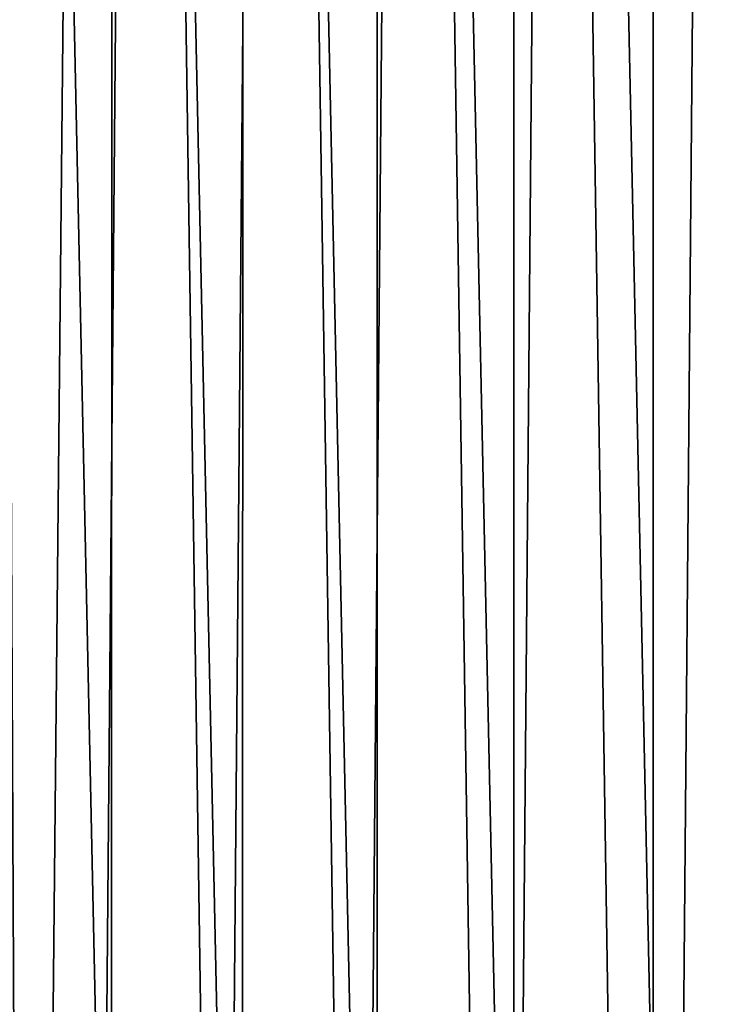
# Model space of a CAD drawing. Header units: metres. Extents: x -23 to 23, y -199 to 23.
# Tile 53 of 112: x -17.45 to -13.96, y -8.06 to -3.09. Entities that reach past the tile are written whole.
import ezdxf

# ---------------------------------------------------------------- set-up
doc = ezdxf.new("R2010")
doc.units = ezdxf.units.M
doc.layers.add('solid_509541_180_SW0001', color=7, linetype='CONTINUOUS')

msp = doc.modelspace()

# ---------------------------------------------------------------- linework, layer by layer
at = {"layer": 'solid_509541_180_SW0001'}
for points in [[(-13.541714, 23.032616), (-13.543104, -23.032438), (-14.257938, 22.915773)], [(-14.257938, 22.915773), (-14.260871, -22.915182), (-14.958184, 22.752655)], [(-14.257938, 22.915773), (-13.543104, -23.032438), (-14.260871, -22.915182)], [(-14.958184, 22.752655), (-14.962487, -22.751501), (-15.64606, 22.543859)], [(-14.958184, 22.752655), (-14.260871, -22.915182), (-14.962487, -22.751501)], [(-15.64606, 22.543859), (-15.651272, -22.542095), (-16.324329, 22.289352)], [(-15.64606, 22.543859), (-14.962487, -22.751501), (-15.651272, -22.542095)], [(-16.324329, 22.289352), (-16.329857, -22.287073), (-16.98461, 21.991114)], [(-16.324329, 22.289352), (-15.651272, -22.542095), (-16.329857, -22.287073)], [(-16.98461, 21.991114), (-17.418631, -21.765591), (-17.620922, 21.651768)], [(-16.98461, 21.991114), (-16.990856, -21.988033), (-17.418631, -21.765591)], [(-16.98461, 21.991114), (-16.329857, -22.287073), (-16.990856, -21.988033)], [(-17.620922, 21.651768), (-17.418631, -21.765591), (-17.834307, -21.525427)], [(-13.911057, 14.033175, 298.149994), (-14.728495, 13.172659, 298.149994), (-14.154234, -13.787871, 298.149994)], [(-13.911057, 14.033175, 298.149994), (-14.154234, -13.787871, 298.149994), (-13.300911, -14.612781, 298.149994)], [(-14.728495, 13.172659, 298.149994), (-15.492808, 12.264606, 298.149994), (-14.956552, -12.913151, 298.149994)], [(-14.728495, 13.172659, 298.149994), (-14.956552, -12.913151, 298.149994), (-14.154234, -13.787871, 298.149994)], [(-15.492808, 12.264606, 298.149994), (-16.20126, 11.31225, 298.149994), (-15.704997, -11.991705, 298.149994)], [(-15.492808, 12.264606, 298.149994), (-15.704997, -11.991705, 298.149994), (-14.956552, -12.913151, 298.149994)], [(-16.20126, 11.31225, 298.149994), (-16.851305, 10.318986, 298.149994), (-16.396717, -11.027032, 298.149994)], [(-16.20126, 11.31225, 298.149994), (-16.396717, -11.027032, 298.149994), (-15.704997, -11.991705, 298.149994)], [(-16.851305, 10.318986, 298.149994), (-17.440529, 9.288476, 298.149994), (-17.029211, -10.022654, 298.149994)], [(-16.851305, 10.318986, 298.149994), (-17.029211, -10.022654, 298.149994), (-16.396717, -11.027032, 298.149994)], [(-17.440529, 9.288476, 298.149994), (-17.966763, 8.224541, 298.149994), (-17.600235, -8.982162, 298.149994)], [(-17.440529, 9.288476, 298.149994), (-17.600235, -8.982162, 298.149994), (-17.029211, -10.022654, 298.149994)], [(19.316486, -4.761213, 243), (18.993776, -5.918785, 243), (-20.209421, -189, 243)], [(19.316486, -4.761213, 243), (-20.209421, -189, 243), (20.209421, -189, 243)], [(18.993776, -5.918785, 243), (18.601791, -7.054702, 243), (-20.209421, -189, 243)], [(18.601791, -7.054702, 243), (18.141941, -8.164902, 243), (-20.209421, -189, 243)], [(-18.158518, -7.83282, 246.983429), (-17.532322, -9.201672, 246.809937), (-17.126402, -9.887933, 246.983429)], [(-18.158518, -7.83282, 246.983429), (-17.126402, -9.887933, 246.983429), (-17.462526, -9.164993, 247.149994)]]:
    msp.add_3dface(points, dxfattribs=at)

doc.saveas('drawing.dxf')
